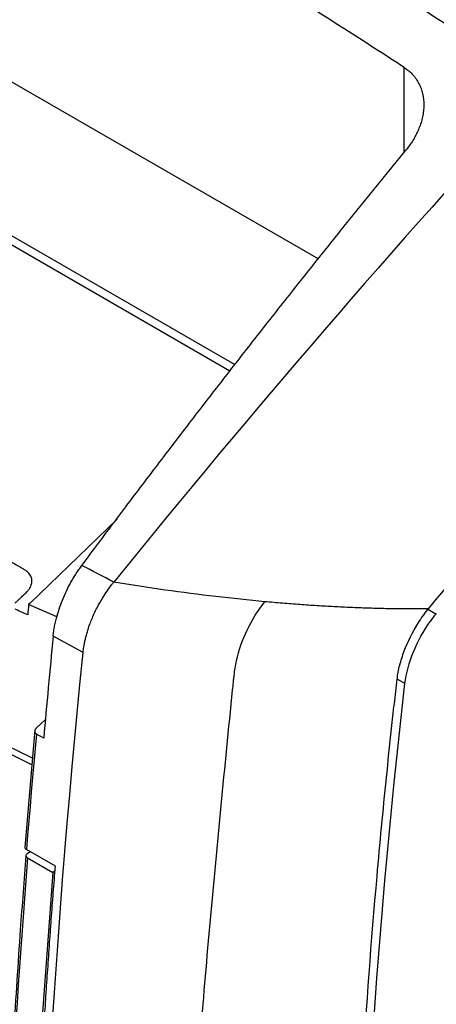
# Model space of a CAD drawing. Header units: millimetres. Extents: x -1111 to 1147, y -743 to 1146.
# Tile 186 of 203: x 891 to 929, y 856 to 945. Entities that reach past the tile are written whole.
import ezdxf

# ---------------------------------------------------------------- set-up
doc = ezdxf.new("R2010")
doc.units = ezdxf.units.MM

msp = doc.modelspace()

# ---------------------------------------------------------------- linework, layer by layer
at = {"color": 7, "linetype": 'Continuous', "lineweight": 25}
for p, q in [((918.144, 923.345), (823.138, 978.19)), ((870.834, 936.802), (910.593, 913.85)), ((910.141, 913.256), (870.834, 935.947)), ((899.968, 899.906), (892.129, 892.337)), ((892.129, 892.337), (891.989, 892.205)), ((894.532, 891.096), (891.989, 892.205)), ((928.696, 891.347), (927.989, 891.755)), ((896.903, 887.884), (894.202, 889.351)), ((925.926, 885.088), (925.219, 885.496)), ((892.704, 881.085), (893.507, 881.839)), ((892.559, 880.921), (891.652, 870.315)), ((893.351, 880.152), (892.689, 880.535)), ((892.341, 878.372), (889.921, 879.542)), ((892.289, 877.772), (890.044, 878.875)), ((894.404, 868.612), (891.799, 870.116)), ((891.896, 869.371), (894.159, 868.065)), ((892.14, 869.919), (891.897, 869.779)), ((894.376, 868.19), (894.159, 868.065))]:
    msp.add_line(p, q, dxfattribs=at)
at = {"color": 250, "linetype": 'Continuous', "lineweight": 25}
msp.add_line((925.862, 933.009), (925.862, 940.648), dxfattribs=at)
at = {"color": 7, "linetype": 'Continuous', "lineweight": 25, "flags": 128}
for points in [[(892.689, 880.535), (892.571, 879.229), (892.454, 877.925), (892.34, 876.621), (892.228, 875.319), (892.118, 874.017), (892.01, 872.716), (891.903, 871.416), (891.799, 870.116)], [(894.159, 868.065), (893.208, 855.014), (892.453, 842.058), (891.895, 829.202), (891.533, 816.45), (891.367, 803.806), (891.398, 791.274), (891.626, 778.857), (892.049, 766.561)]]:
    msp.add_lwpolyline(points, dxfattribs=at)
at = {"color": 7, "linetype": 'Continuous', "lineweight": 25}
for points, knots in [([(878.316, 976.008), (879.314, 975.431), (881.312, 974.277), (884.309, 972.536), (887.306, 970.787), (890.302, 969.029), (894.767, 966.392), (900.757, 962.806), (908.132, 958.297), (915.642, 953.582), (922.079, 949.463), (927.791, 945.75), (932.774, 942.489), (936.31, 940.156), (938.184, 938.92)], [0, 0, 0, 0, 0.049996, 0.100015, 0.150037, 0.20004, 0.250004, 0.373555, 0.500001, 0.619326, 0.749997, 0.822558, 0.905981, 1, 1, 1, 1]), ([(925.862, 940.648), (924.956, 941.233), (923.172, 942.384), (920.537, 944.074), (917.985, 945.703), (915.516, 947.272), (911.752, 949.649), (906.701, 952.802), (900.383, 956.673), (894.014, 960.502), (887.779, 964.193), (881.322, 967.966), (877.063, 970.429), (874.78, 971.749)], [0, 0, 0, 0, 0.053269, 0.104904, 0.154905, 0.203271, 0.250005, 0.376063, 0.5, 0.621001, 0.749998, 0.865998, 1, 1, 1, 1]), ([(925.862, 940.648), (925.917, 940.611), (926.028, 940.538), (926.186, 940.417), (926.336, 940.29), (926.48, 940.154), (926.688, 939.938), (926.938, 939.623), (927.189, 939.199), (927.381, 938.752), (927.568, 938.113), (927.639, 937.427), (927.597, 936.721), (927.512, 936.199), (927.377, 935.676), (927.205, 935.192), (927.01, 934.748), (926.802, 934.345), (926.565, 933.951), (926.302, 933.565), (926.106, 933.316), (926.007, 933.192)], [0, 0, 0, 0, 0.024217, 0.048469, 0.072805, 0.097273, 0.12192, 0.184964, 0.248523, 0.308452, 0.36912, 0.499334, 0.561579, 0.624371, 0.686619, 0.749253, 0.799445, 0.84941, 0.899354, 0.949484, 1, 1, 1, 1]), ([(896.791, 895.737), (897.294, 896.412), (898.299, 897.761), (899.812, 899.777), (901.328, 901.788), (902.847, 903.793), (904.368, 905.793), (905.894, 907.787), (907.422, 909.775), (908.953, 911.758), (910.488, 913.735), (912.026, 915.706), (913.566, 917.672), (915.11, 919.632), (916.658, 921.586), (918.208, 923.535), (919.761, 925.477), (921.318, 927.415), (922.878, 929.346), (924.44, 931.273), (925.485, 932.552), (926.007, 933.192)], [0, 0, 0, 0, 0.0527417, 0.1054664, 0.1581748, 0.2108679, 0.2635464, 0.3162113, 0.3688633, 0.4215034, 0.4741324, 0.5267511, 0.5793604, 0.6319612, 0.6845544, 0.7371407, 0.789721, 0.8422963, 0.8948673, 0.9474349, 1, 1, 1, 1]), ([(890.774, 892.354), (890.845, 892.42), (890.981, 892.549), (891.179, 892.735), (891.363, 892.907), (891.532, 893.066), (891.686, 893.211), (891.827, 893.341), (891.937, 893.466), (892.023, 893.581), (892.153, 893.785), (892.274, 894.078), (892.301, 894.453), (892.201, 894.804), (892.029, 895.033), (891.86, 895.189), (891.718, 895.299), (891.474, 895.436), (891.157, 895.621), (890.76, 895.849), (890.286, 896.123), (889.734, 896.442), (888.87, 896.941), (887.763, 897.58), (886.486, 898.317), (885.344, 898.976), (884.336, 899.558), (882.642, 900.536), (880.293, 901.891), (877.322, 903.606), (874.582, 905.188), (871.821, 906.782), (869.003, 908.409), (866.089, 910.091), (863.292, 911.706), (860.98, 913.041), (859.12, 914.115), (857.682, 914.945), (856.265, 915.763), (855.118, 916.426), (854.26, 916.921), (853.71, 917.239), (853.237, 917.511), (852.841, 917.74), (852.523, 917.923), (852.284, 918.064), (852.101, 918.139), (851.852, 918.221), (851.508, 918.287), (851.019, 918.272), (850.532, 918.159), (850.173, 918.001), (849.935, 917.857), (849.803, 917.766), (849.665, 917.656), (849.528, 917.524), (849.377, 917.382), (849.212, 917.227), (849.034, 917.06), (848.842, 916.88), (848.71, 916.757), (848.642, 916.693)], [0, 0, 0, 0, 0.004872, 0.00941, 0.013614, 0.017483, 0.021016, 0.024213, 0.027078, 0.029611, 0.031811, 0.040156, 0.047575, 0.054844, 0.063329, 0.065172, 0.068717, 0.073969, 0.080926, 0.089586, 0.099949, 0.112015, 0.125785, 0.156647, 0.184561, 0.209528, 0.231548, 0.25062, 0.320608, 0.385549, 0.445443, 0.50029, 0.566542, 0.630237, 0.691377, 0.74996, 0.781868, 0.81331, 0.844285, 0.874795, 0.888515, 0.900544, 0.910881, 0.919527, 0.926482, 0.931742, 0.935309, 0.937184, 0.945689, 0.952955, 0.960365, 0.968707, 0.970982, 0.973557, 0.976429, 0.979601, 0.983076, 0.986854, 0.990935, 0.995317, 1, 1, 1, 1]), ([(894.202, 889.351), (894.209, 889.427), (894.225, 889.579), (894.257, 889.811), (894.293, 890.044), (894.336, 890.279), (894.384, 890.517), (894.438, 890.756), (894.544, 891.184), (894.728, 891.805), (895.029, 892.621), (895.388, 893.432), (895.735, 894.098), (896.037, 894.618), (896.277, 895.002), (896.528, 895.377), (896.703, 895.617), (896.791, 895.737)], [0, 0, 0, 0, 0.0366165, 0.0731387, 0.1096064, 0.1460595, 0.1825379, 0.2190816, 0.2557302, 0.3777289, 0.4998669, 0.6238346, 0.7479501, 0.8110377, 0.8739382, 0.9368572, 1, 1, 1, 1]), ([(896.903, 887.884), (896.912, 887.961), (896.93, 888.125), (896.968, 888.389), (897.019, 888.685), (897.087, 889.015), (897.174, 889.378), (897.285, 889.776), (897.422, 890.206), (897.59, 890.667), (897.862, 891.332), (898.243, 892.117), (898.717, 892.928), (899.12, 893.529), (899.426, 893.943), (899.595, 894.155), (899.659, 894.236)], [0, 0, 0, 0, 0.036869, 0.07829, 0.124337, 0.175071, 0.230539, 0.290763, 0.355736, 0.425409, 0.499684, 0.657733, 0.786473, 0.885941, 0.956836, 1, 1, 1, 1]), ([(913.297, 892.47), (911.836, 892.604), (910.359, 892.759), (908.866, 892.934), (908.866, 892.934), (907.353, 893.111), (905.828, 893.308), (902.755, 893.743), (901.211, 893.98), (899.659, 894.236)], [0, 0, 0, 0, 0.330355, 0.330355, 0.330357, 0.330357, 0.665178, 0.665178, 1, 1, 1, 1]), ([(905.564, 811.154), (905.609, 817.778), (905.791, 824.399), (906.391, 837.696), (906.809, 844.37), (907.837, 857.831), (908.747, 868.012), (909.858, 879.268), (910.32, 883.859), (910.43, 884.954), (910.463, 885.283), (910.474, 885.394), (910.497, 885.612), (910.509, 885.72), (910.546, 886.05), (910.575, 886.269), (910.64, 886.713), (910.681, 886.938), (910.927, 888.072), (911.256, 889.012), (912.132, 890.824), (912.678, 891.696), (913.297, 892.47)], [0, 0, 0, 0, 0.25, 0.25, 0.5, 0.5, 0.75, 0.875, 0.90625, 0.914063, 0.914063, 0.917969, 0.917969, 0.921875, 0.921875, 0.929688, 0.929688, 0.9375, 0.9375, 0.96875, 0.96875, 1, 1, 1, 1]), ([(928.042, 891.82), (927.852, 891.818), (927.472, 891.815), (926.617, 891.813), (925.47, 891.819), (924.017, 891.843), (922.543, 891.883), (921.048, 891.939), (919.534, 892.012), (918, 892.101), (916.449, 892.207), (914.883, 892.328), (913.826, 892.423), (913.297, 892.47)], [0, 0, 0, 0, 0.041129, 0.082306, 0.183814, 0.285456, 0.387239, 0.489188, 0.591257, 0.693371, 0.795527, 0.897761, 1, 1, 1, 1]), ([(925.926, 885.088), (926.033, 885.999), (926.298, 886.976), (927.079, 888.896), (927.596, 889.842), (928.205, 890.7)], [0, 0, 0, 0, 0.5, 0.5, 1, 1, 1, 1]), ([(925.219, 885.496), (925.242, 885.699), (925.274, 885.905), (925.353, 886.322), (925.492, 886.954), (925.967, 888.456), (926.604, 889.733), (927.107, 890.527)], [0, 0, 0, 0, 0.125, 0.125, 0.25, 0.5, 1, 1, 1, 1]), ([(920.978, 815.874), (921.017, 827.131), (921.577, 844.303), (923.107, 864.769), (924.09, 875.102), (924.636, 880.291), (924.923, 882.892), (925.049, 884.007), (925.133, 884.752), (925.175, 885.124), (925.219, 885.496)], [0, 0, 0, 0, 0.5, 0.75, 0.875, 0.9375, 0.96875, 0.984375, 0.984375, 1, 1, 1, 1]), ([(892.704, 881.085), (892.688, 881.07), (892.658, 881.04), (892.621, 880.992), (892.586, 880.934), (892.558, 880.866), (892.544, 880.787), (892.549, 880.709), (892.579, 880.638), (892.624, 880.578), (892.667, 880.549), (892.689, 880.535)], [0, 0, 0, 0, 0.084471, 0.168163, 0.252238, 0.375984, 0.498595, 0.632464, 0.765286, 0.883416, 1, 1, 1, 1]), ([(891.655, 870.327), (891.654, 870.325), (891.64, 870.286), (891.68, 870.205), (891.759, 870.146), (891.799, 870.116)], [0, 0, 0, 0, 0.029184, 0.515118, 1, 1, 1, 1]), ([(891.753, 869.589), (891.576, 867.359), (891.154, 862.03), (890.83, 856.748), (890.641, 853.676)], [0, 0, 0, 0, 0.418559, 1, 1, 1, 1]), ([(891.897, 869.779), (891.804, 869.726), (891.75, 869.651), (891.749, 869.5), (891.802, 869.425), (891.896, 869.371)], [0, 0, 0, 0, 0.5, 0.5, 1, 1, 1, 1]), ([(891.648, 800.319), (891.649, 801.088), (891.65, 802.625), (891.661, 804.935), (891.677, 807.248), (891.7, 809.564), (891.729, 811.884), (891.765, 814.208), (891.808, 816.535), (891.857, 818.866), (891.913, 821.2), (891.975, 823.537), (892.044, 825.878), (892.119, 828.223), (892.201, 830.571), (892.289, 832.922), (892.385, 835.277), (892.486, 837.636), (892.594, 839.998), (892.709, 842.363), (892.83, 844.732), (892.958, 847.104), (893.092, 849.48), (893.233, 851.859), (893.381, 854.242), (893.535, 856.628), (893.695, 859.018), (893.862, 861.411), (894.036, 863.808), (894.216, 866.208), (894.341, 867.811), (894.404, 868.612)], [0, 0, 0, 0, 0.034507, 0.069008, 0.103505, 0.137997, 0.172486, 0.206971, 0.241452, 0.275931, 0.310407, 0.344882, 0.379354, 0.413825, 0.448296, 0.482765, 0.517235, 0.551704, 0.586175, 0.620646, 0.655118, 0.689592, 0.724069, 0.758548, 0.793029, 0.827514, 0.862002, 0.896495, 0.930992, 0.965493, 1, 1, 1, 1])]:
    msp.add_open_spline(points, degree=3, knots=knots, dxfattribs=at)
for points in [[(938.184, 938.92), (925.008, 924.583), (912.144, 909.664), (899.659, 894.236)], [(928.042, 891.82), (930.173, 894.398), (932.316, 896.963), (934.471, 899.515)], [(899.659, 894.236), (898.703, 894.736), (897.747, 895.237), (896.791, 895.737)], [(891.913, 891.279), (891.539, 891.449), (891.165, 891.619), (890.791, 891.79)], [(891.989, 892.205), (891.964, 891.896), (891.938, 891.588), (891.913, 891.279)], [(927.107, 890.527), (927.382, 890.959), (927.675, 891.369), (927.989, 891.755)], [(928.042, 891.82), (928.024, 891.798), (928.006, 891.777), (927.989, 891.755)], [(928.696, 891.347), (928.527, 891.138), (928.363, 890.922), (928.205, 890.7)], [(928.749, 891.412), (928.731, 891.39), (928.714, 891.368), (928.696, 891.347)], [(894.202, 889.351), (893.902, 886.278), (893.619, 883.211), (893.351, 880.152)], [(892.377, 807.281), (892.616, 833.486), (894.128, 860.411), (896.903, 887.884)], [(921.685, 815.466), (921.763, 837.979), (923.181, 861.259), (925.926, 885.088)], [(891.896, 869.371), (890.495, 851.874), (888.747, 817.458), (889.09, 784.19), (889.788, 767.846)]]:
    msp.add_open_spline(points, degree=3, dxfattribs=at)

doc.saveas('drawing.dxf')
